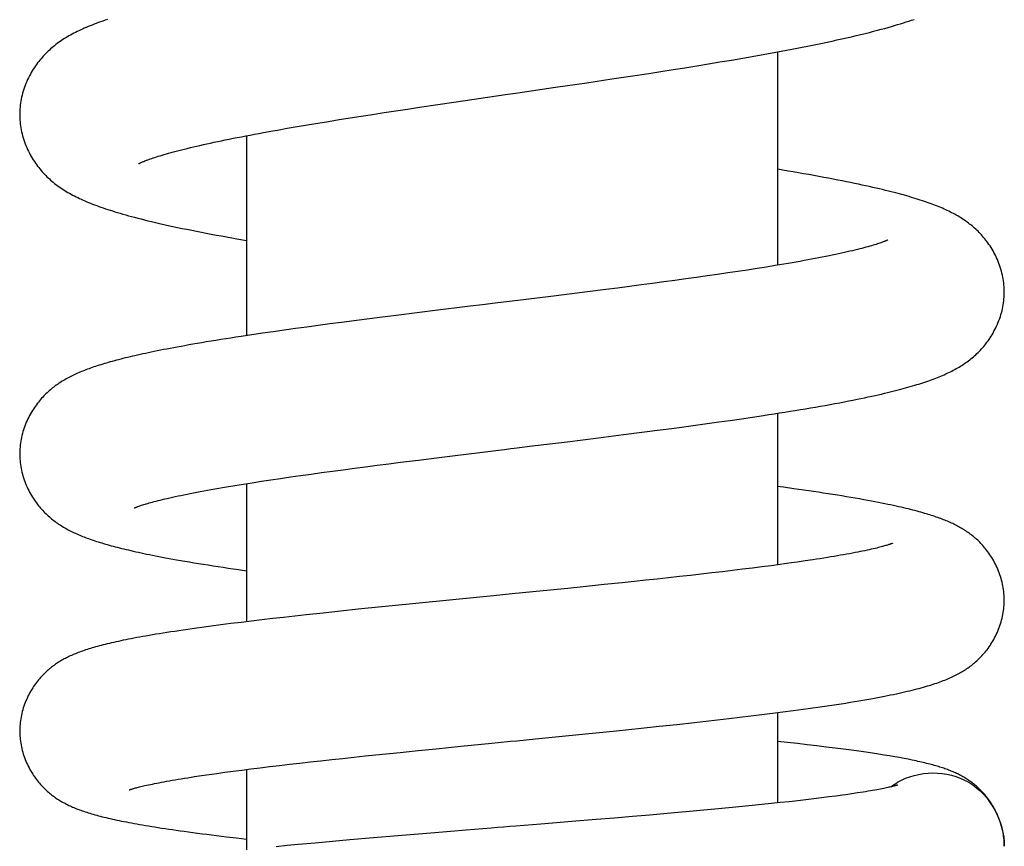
# Model space of a CAD drawing. Header units: millimetres. Extents: x 117 to 1320, y -43 to 1845.
# Tile 87 of 106: x 849 to 887, y 1362 to 1394. Entities that reach past the tile are written whole.
import ezdxf

# ---------------------------------------------------------------- set-up
doc = ezdxf.new("R2010")
doc.units = ezdxf.units.MM
doc.header["$LTSCALE"] = 65.395
doc.layers.get('0').update_dxf_attribs({"linetype": 'CONTINUOUS'})

msp = doc.modelspace()

# ---------------------------------------------------------------- linework, layer by layer
at = {"color": 7, "linetype": 'Continuous'}
for p, q in [((876.772, 1392.631), (877.209, 1392.706)), ((878.553, 1392.946), (878.553, 1384.706)), ((874.517, 1392.263), (874.976, 1392.335)), ((874.976, 1392.335), (875.431, 1392.409)), ((875.431, 1392.409), (875.883, 1392.482)), ((875.883, 1392.482), (876.33, 1392.556)), ((876.33, 1392.556), (876.772, 1392.631)), ((872.159, 1391.901), (872.876, 1392.009)), ((872.876, 1392.009), (873.586, 1392.117)), ((873.586, 1392.117), (874.053, 1392.19)), ((874.053, 1392.19), (874.517, 1392.263)), ((868.533, 1391.366), (869.982, 1391.578)), ((869.982, 1391.578), (871.194, 1391.757)), ((871.194, 1391.757), (872.159, 1391.901)), ((864.273, 1390.738), (864.734, 1390.807)), ((864.734, 1390.807), (865.435, 1390.911)), ((865.435, 1390.911), (866.143, 1391.016)), ((866.143, 1391.016), (867.096, 1391.156)), ((862.059, 1390.396), (862.488, 1390.464)), ((862.488, 1390.464), (862.925, 1390.532)), ((862.925, 1390.532), (863.368, 1390.6)), ((863.368, 1390.6), (863.818, 1390.669)), ((863.818, 1390.669), (864.273, 1390.738)), ((859.632, 1389.995), (860.017, 1390.061)), ((860.017, 1390.061), (860.41, 1390.128)), ((860.41, 1390.128), (860.811, 1390.195)), ((860.811, 1390.195), (861.22, 1390.262)), ((861.22, 1390.262), (861.636, 1390.329)), ((861.636, 1390.329), (862.059, 1390.396)), ((858.053, 1389.708), (858.053, 1381.986)), ((859.257, 1389.929), (859.632, 1389.995)), ((876.24, 1384.349), (875.838, 1384.291)), ((876.635, 1384.406), (876.24, 1384.349)), ((877.021, 1384.464), (876.635, 1384.406)), ((877.397, 1384.521), (877.021, 1384.464)), ((877.763, 1384.578), (877.397, 1384.521)), ((878.119, 1384.635), (877.763, 1384.578)), ((878.464, 1384.691), (878.119, 1384.635)), ((873.726, 1384.001), (873.284, 1383.943)), ((874.161, 1384.059), (873.726, 1384.001)), ((874.59, 1384.117), (874.161, 1384.059)), ((875.013, 1384.175), (874.59, 1384.117)), ((875.429, 1384.233), (875.013, 1384.175)), ((875.838, 1384.291), (875.429, 1384.233)), ((870.514, 1383.591), (869.802, 1383.502)), ((871.22, 1383.679), (870.514, 1383.591)), ((871.92, 1383.767), (871.22, 1383.679)), ((872.38, 1383.826), (871.92, 1383.767)), ((872.835, 1383.885), (872.38, 1383.826)), ((873.284, 1383.943), (872.835, 1383.885)), ((868.847, 1383.385), (867.648, 1383.238)), ((869.802, 1383.502), (868.847, 1383.385)), ((865.238, 1382.942), (864.043, 1382.794)), ((866.685, 1383.12), (865.238, 1382.942)), ((861.724, 1382.498), (861.274, 1382.438)), ((862.408, 1382.586), (861.724, 1382.498)), ((863.102, 1382.675), (862.408, 1382.586)), ((864.043, 1382.794), (863.102, 1382.675)), ((858.669, 1382.078), (858.256, 1382.017)), ((859.089, 1382.138), (858.669, 1382.078)), ((859.516, 1382.199), (859.089, 1382.138)), ((859.949, 1382.259), (859.516, 1382.199)), ((860.386, 1382.319), (859.949, 1382.259)), ((860.828, 1382.379), (860.386, 1382.319)), ((861.274, 1382.438), (860.828, 1382.379)), ((858.256, 1382.017), (857.85, 1381.956)), ((875.837, 1378.59), (876.282, 1378.652)), ((876.282, 1378.652), (876.722, 1378.714)), ((876.722, 1378.714), (877.157, 1378.777)), ((877.157, 1378.777), (877.587, 1378.84)), ((877.587, 1378.84), (878.01, 1378.904)), ((878.553, 1378.988), (878.553, 1373.134)), ((873.316, 1378.254), (874.017, 1378.345)), ((874.017, 1378.345), (874.478, 1378.406)), ((874.478, 1378.406), (874.936, 1378.467)), ((874.936, 1378.467), (875.389, 1378.528)), ((875.389, 1378.528), (875.837, 1378.59)), ((868.981, 1377.712), (870.434, 1377.891)), ((870.434, 1377.891), (871.645, 1378.041)), ((871.645, 1378.041), (872.605, 1378.163)), ((872.605, 1378.163), (873.316, 1378.254)), ((863.998, 1377.096), (864.691, 1377.183)), ((864.691, 1377.183), (865.394, 1377.271)), ((865.394, 1377.271), (866.105, 1377.359)), ((866.105, 1377.359), (867.061, 1377.477)), ((860.954, 1376.696), (861.37, 1376.753)), ((861.37, 1376.753), (861.791, 1376.809)), ((861.791, 1376.809), (862.22, 1376.866)), ((862.22, 1376.866), (862.654, 1376.923)), ((862.654, 1376.923), (863.096, 1376.98)), ((863.096, 1376.98), (863.544, 1377.038)), ((863.544, 1377.038), (863.998, 1377.096)), ((858.277, 1376.306), (858.63, 1376.361)), ((858.63, 1376.361), (858.994, 1376.416)), ((858.994, 1376.416), (859.369, 1376.471)), ((859.369, 1376.471), (859.753, 1376.527)), ((859.753, 1376.527), (860.145, 1376.583)), ((860.145, 1376.583), (860.546, 1376.64)), ((860.546, 1376.64), (860.954, 1376.696)), ((857.29, 1376.146), (857.607, 1376.198)), ((857.607, 1376.198), (857.935, 1376.252)), ((857.935, 1376.252), (858.277, 1376.306)), ((858.053, 1376.271), (858.053, 1370.936)), ((878.781, 1376.13), (878.553, 1376.162)), ((882.991, 1373.966), (882.992, 1373.966)), ((879.914, 1373.328), (879.615, 1373.283)), ((877.205, 1372.961), (876.818, 1372.914)), ((877.582, 1373.008), (877.205, 1372.961)), ((877.949, 1373.055), (877.582, 1373.008)), ((878.305, 1373.101), (877.949, 1373.055)), ((878.651, 1373.147), (878.305, 1373.101)), ((878.984, 1373.193), (878.651, 1373.147)), ((879.305, 1373.238), (878.984, 1373.193)), ((879.615, 1373.283), (879.305, 1373.238)), ((873.905, 1372.584), (873.462, 1372.536)), ((874.341, 1372.631), (873.905, 1372.584)), ((874.771, 1372.678), (874.341, 1372.631)), ((875.194, 1372.725), (874.771, 1372.678)), ((875.61, 1372.773), (875.194, 1372.725)), ((876.02, 1372.82), (875.61, 1372.773)), ((876.423, 1372.867), (876.02, 1372.82)), ((876.818, 1372.914), (876.423, 1372.867)), ((870.455, 1372.226), (869.502, 1372.131)), ((871.164, 1372.298), (870.455, 1372.226)), ((871.866, 1372.37), (871.164, 1372.298)), ((872.558, 1372.441), (871.866, 1372.37)), ((873.013, 1372.489), (872.558, 1372.441)), ((873.462, 1372.536), (873.013, 1372.489)), ((867.587, 1371.941), (866.143, 1371.798)), ((868.306, 1372.012), (867.587, 1371.941)), ((869.502, 1372.131), (868.306, 1372.012)), ((863.285, 1371.511), (862.362, 1371.416)), ((864.463, 1371.631), (863.285, 1371.511)), ((866.143, 1371.798), (864.463, 1371.631)), ((859.068, 1371.057), (858.653, 1371.008)), ((859.49, 1371.105), (859.068, 1371.057)), ((859.919, 1371.153), (859.49, 1371.105)), ((860.353, 1371.202), (859.919, 1371.153)), ((861.012, 1371.273), (860.353, 1371.202)), ((861.682, 1371.345), (861.012, 1371.273)), ((862.362, 1371.416), (861.682, 1371.345)), ((857.072, 1370.814), (856.697, 1370.764)), ((857.455, 1370.862), (857.072, 1370.814)), ((857.845, 1370.911), (857.455, 1370.862)), ((858.245, 1370.96), (857.845, 1370.911)), ((858.653, 1371.008), (858.245, 1370.96)), ((876.667, 1367.197), (877.098, 1367.247)), ((877.098, 1367.247), (877.523, 1367.298)), ((877.523, 1367.298), (877.941, 1367.349)), ((877.941, 1367.349), (878.353, 1367.4)), ((878.353, 1367.4), (878.756, 1367.452)), ((878.553, 1367.426), (878.553, 1363.938)), ((878.756, 1367.452), (879.152, 1367.504)), ((873.284, 1366.826), (873.981, 1366.899)), ((873.981, 1366.899), (874.668, 1366.973)), ((874.668, 1366.973), (875.345, 1367.047)), ((875.345, 1367.047), (875.79, 1367.096)), ((875.79, 1367.096), (876.231, 1367.146)), ((876.231, 1367.146), (876.667, 1367.197)), ((869.207, 1366.412), (871.139, 1366.606)), ((871.139, 1366.606), (872.338, 1366.728)), ((872.338, 1366.728), (873.284, 1366.826)), ((865.382, 1366.033), (866.331, 1366.127)), ((878.941, 1366.269), (878.553, 1366.311)), ((879.323, 1366.227), (878.941, 1366.269)), ((879.698, 1366.184), (879.323, 1366.227)), ((880.067, 1366.141), (879.698, 1366.184)), ((880.427, 1366.097), (880.067, 1366.141)), ((862.199, 1365.706), (862.636, 1365.752)), ((862.636, 1365.752), (863.303, 1365.821)), ((863.303, 1365.821), (863.984, 1365.891)), ((863.984, 1365.891), (864.678, 1365.962)), ((864.678, 1365.962), (865.382, 1366.033)), ((880.773, 1366.054), (880.427, 1366.097)), ((881.099, 1366.013), (880.773, 1366.054)), ((881.405, 1365.972), (881.099, 1366.013)), ((881.691, 1365.933), (881.405, 1365.972)), ((881.96, 1365.895), (881.691, 1365.933)), ((882.212, 1365.858), (881.96, 1365.895)), ((882.448, 1365.822), (882.212, 1365.858)), ((882.67, 1365.787), (882.448, 1365.822)), ((882.878, 1365.752), (882.67, 1365.787)), ((883.074, 1365.719), (882.878, 1365.752)), ((858.581, 1365.296), (858.949, 1365.341)), ((858.949, 1365.341), (859.327, 1365.386)), ((859.327, 1365.386), (859.715, 1365.431)), ((859.715, 1365.431), (860.111, 1365.477)), ((860.111, 1365.477), (860.514, 1365.522)), ((860.514, 1365.522), (860.926, 1365.568)), ((860.926, 1365.568), (861.344, 1365.614)), ((861.344, 1365.614), (861.768, 1365.66)), ((861.768, 1365.66), (862.199, 1365.706)), ((883.258, 1365.686), (883.074, 1365.719)), ((883.432, 1365.654), (883.258, 1365.686)), ((883.596, 1365.622), (883.432, 1365.654)), ((856.05, 1364.953), (856.325, 1364.994)), ((856.325, 1364.994), (856.613, 1365.036)), ((856.613, 1365.036), (856.912, 1365.079)), ((856.912, 1365.079), (857.222, 1365.121)), ((857.222, 1365.121), (857.544, 1365.164)), ((857.544, 1365.164), (857.878, 1365.208)), ((857.878, 1365.208), (858.224, 1365.252)), ((858.053, 1365.23), (858.053, 1362.132)), ((858.224, 1365.252), (858.581, 1365.296)), ((855.787, 1364.912), (856.05, 1364.953)), ((880.802, 1364.204), (880.531, 1364.168)), ((881.06, 1364.239), (880.802, 1364.204)), ((881.643, 1364.323), (881.42, 1364.29)), ((881.85, 1364.356), (881.643, 1364.323)), ((877.571, 1363.836), (877.187, 1363.798)), ((877.944, 1363.874), (877.571, 1363.836)), ((878.307, 1363.912), (877.944, 1363.874)), ((878.659, 1363.949), (878.307, 1363.912)), ((879, 1363.986), (878.659, 1363.949)), ((879.329, 1364.023), (879, 1363.986)), ((879.647, 1364.06), (879.329, 1364.023)), ((879.954, 1364.096), (879.647, 1364.06)), ((880.248, 1364.132), (879.954, 1364.096)), ((880.531, 1364.168), (880.248, 1364.132)), ((873.625, 1363.471), (872.948, 1363.413)), ((874.287, 1363.529), (873.625, 1363.471)), ((874.721, 1363.568), (874.287, 1363.529)), ((875.149, 1363.606), (874.721, 1363.568)), ((875.571, 1363.644), (875.149, 1363.606)), ((875.986, 1363.683), (875.571, 1363.644)), ((876.395, 1363.721), (875.986, 1363.683)), ((876.795, 1363.76), (876.395, 1363.721)), ((877.187, 1363.798), (876.795, 1363.76)), ((870.609, 1363.217), (869.414, 1363.119)), ((871.556, 1363.296), (870.609, 1363.217)), ((872.257, 1363.354), (871.556, 1363.296)), ((872.948, 1363.413), (872.257, 1363.354)), ((865.327, 1362.786), (863.897, 1362.666)), ((866.532, 1362.885), (865.327, 1362.786)), ((857.281, 1362.634), (857.668, 1362.588)), ((857.668, 1362.588), (858.053, 1362.544)), ((860.055, 1362.328), (859.626, 1362.287)), ((860.709, 1362.388), (860.055, 1362.328)), ((861.373, 1362.448), (860.709, 1362.388)), ((862.047, 1362.508), (861.373, 1362.448)), ((862.962, 1362.587), (862.047, 1362.508)), ((863.897, 1362.666), (862.962, 1362.587)), ((859.626, 1362.287), (859.204, 1362.247))]:
    msp.add_line(p, q, dxfattribs=at)
for points in [[(852.689, 1394.2), (852.597, 1394.168), (852.508, 1394.137), (852.42, 1394.106), (852.336, 1394.075), (852.253, 1394.045), (852.172, 1394.014), (852.094, 1393.983), (852.017, 1393.952), (851.942, 1393.921), (851.868, 1393.89), (851.796, 1393.858), (851.726, 1393.827), (851.657, 1393.795), (851.589, 1393.763), (851.522, 1393.73), (851.457, 1393.697), (851.392, 1393.664), (851.329, 1393.631), (851.267, 1393.597), (851.206, 1393.563), (851.147, 1393.528), (851.088, 1393.492), (851.03, 1393.457), (850.973, 1393.42), (850.917, 1393.383), (850.862, 1393.345), (850.807, 1393.306), (850.753, 1393.267), (850.7, 1393.227), (850.648, 1393.186), (850.597, 1393.145), (850.547, 1393.103), (850.497, 1393.06), (850.448, 1393.016), (850.4, 1392.971), (850.353, 1392.926), (850.306, 1392.879), (850.26, 1392.832), (850.215, 1392.783), (850.17, 1392.733), (850.126, 1392.682), (850.082, 1392.629), (850.038, 1392.575), (849.995, 1392.519), (849.953, 1392.462), (849.911, 1392.403), (849.87, 1392.342), (849.829, 1392.28), (849.79, 1392.216), (849.751, 1392.151), (849.714, 1392.084), (849.678, 1392.016), (849.642, 1391.946), (849.609, 1391.875), (849.576, 1391.803), (849.545, 1391.729), (849.515, 1391.654), (849.488, 1391.578), (849.462, 1391.502), (849.438, 1391.425), (849.415, 1391.347), (849.395, 1391.27), (849.377, 1391.192), (849.361, 1391.114), (849.347, 1391.037), (849.335, 1390.96), (849.324, 1390.883), (849.316, 1390.807), (849.31, 1390.731), (849.306, 1390.657), (849.304, 1390.582), (849.303, 1390.526)], [(877.209, 1392.706), (877.426, 1392.743), (877.641, 1392.781), (877.854, 1392.819), (878.066, 1392.857), (878.277, 1392.895), (878.486, 1392.934), (878.693, 1392.972), (878.899, 1393.011), (879.102, 1393.05), (879.304, 1393.089), (879.504, 1393.128), (879.702, 1393.167), (879.898, 1393.206), (880.092, 1393.246), (880.283, 1393.285), (880.472, 1393.325), (880.659, 1393.365), (880.844, 1393.406), (881.03, 1393.447), (881.215, 1393.489), (881.4, 1393.531), (881.584, 1393.574), (881.763, 1393.617), (881.936, 1393.66), (882.101, 1393.701), (882.258, 1393.741), (882.408, 1393.78), (882.551, 1393.818), (882.688, 1393.856), (882.82, 1393.892), (882.947, 1393.928), (883.069, 1393.964), (883.187, 1393.999), (883.301, 1394.033), (883.411, 1394.068), (883.518, 1394.102), (883.623, 1394.135), (883.724, 1394.169), (883.823, 1394.203)], [(867.096, 1391.156), (868.053, 1391.296), (868.533, 1391.366)], [(849.303, 1390.526), (849.304, 1390.472), (849.306, 1390.398), (849.31, 1390.323), (849.316, 1390.247), (849.324, 1390.171), (849.334, 1390.094), (849.346, 1390.017), (849.36, 1389.94), (849.377, 1389.862), (849.395, 1389.785), (849.415, 1389.707), (849.437, 1389.63), (849.461, 1389.553), (849.487, 1389.476), (849.515, 1389.4), (849.544, 1389.325), (849.575, 1389.251), (849.608, 1389.179), (849.642, 1389.108), (849.677, 1389.038), (849.713, 1388.97), (849.751, 1388.903), (849.789, 1388.838), (849.829, 1388.774), (849.869, 1388.712), (849.91, 1388.651), (849.952, 1388.592), (849.995, 1388.534), (850.038, 1388.478), (850.082, 1388.423), (850.126, 1388.37), (850.171, 1388.319), (850.217, 1388.268), (850.262, 1388.22), (850.308, 1388.172), (850.354, 1388.126), (850.401, 1388.081), (850.449, 1388.037), (850.497, 1387.994), (850.546, 1387.951), (850.597, 1387.909), (850.648, 1387.868), (850.701, 1387.826), (850.755, 1387.786), (850.811, 1387.746), (850.867, 1387.706), (850.924, 1387.667), (850.982, 1387.629), (851.041, 1387.592), (851.1, 1387.555), (851.161, 1387.52), (851.222, 1387.484), (851.284, 1387.45), (851.347, 1387.416), (851.412, 1387.382), (851.477, 1387.349), (851.543, 1387.316), (851.611, 1387.284), (851.679, 1387.252), (851.749, 1387.221), (851.82, 1387.19), (851.892, 1387.159), (851.965, 1387.128), (852.04, 1387.098), (852.116, 1387.068), (852.194, 1387.038), (852.274, 1387.008), (852.355, 1386.978), (852.438, 1386.949), (852.523, 1386.919), (852.61, 1386.89), (852.699, 1386.86), (852.791, 1386.83), (852.885, 1386.801), (852.981, 1386.771), (853.08, 1386.741), (853.181, 1386.711), (853.286, 1386.68), (853.393, 1386.65), (853.504, 1386.619), (853.618, 1386.588), (853.736, 1386.557), (853.858, 1386.525), (853.985, 1386.492), (854.116, 1386.459), (854.253, 1386.426), (854.396, 1386.391), (854.546, 1386.356), (854.703, 1386.32), (854.868, 1386.283), (855.038, 1386.245), (855.214, 1386.207), (855.392, 1386.168), (855.573, 1386.131), (855.756, 1386.093), (855.941, 1386.056), (856.128, 1386.019), (856.316, 1385.982), (856.506, 1385.946), (856.699, 1385.909), (856.893, 1385.873), (857.089, 1385.837), (857.287, 1385.801), (857.487, 1385.766), (857.689, 1385.73), (858.053, 1385.667)], [(853.897, 1388.627), (853.898, 1388.628), (853.899, 1388.629), (853.903, 1388.631), (853.908, 1388.633), (853.914, 1388.637), (853.923, 1388.641), (853.933, 1388.646), (853.945, 1388.653), (853.959, 1388.659), (853.976, 1388.667), (853.995, 1388.676), (854.016, 1388.685), (854.04, 1388.696), (854.066, 1388.707), (854.096, 1388.719), (854.128, 1388.732), (854.164, 1388.747), (854.203, 1388.762), (854.246, 1388.778), (854.293, 1388.795), (854.343, 1388.813), (854.397, 1388.832), (854.455, 1388.851), (854.517, 1388.872), (854.582, 1388.893), (854.651, 1388.915), (854.724, 1388.937), (854.8, 1388.96), (854.88, 1388.984), (854.964, 1389.008), (855.052, 1389.033), (855.144, 1389.059), (855.24, 1389.084), (855.339, 1389.111), (855.441, 1389.138), (855.548, 1389.165), (855.658, 1389.193), (855.772, 1389.221), (855.889, 1389.249), (856.009, 1389.278), (856.133, 1389.307), (856.26, 1389.336), (856.391, 1389.365), (856.525, 1389.395), (856.661, 1389.425), (856.801, 1389.455), (856.944, 1389.485), (857.089, 1389.516), (857.238, 1389.546), (857.39, 1389.577), (857.544, 1389.608), (857.702, 1389.639), (857.863, 1389.671), (858.027, 1389.703), (858.194, 1389.734), (858.364, 1389.766), (858.537, 1389.799), (858.713, 1389.831)], [(858.713, 1389.831), (859.073, 1389.896), (859.257, 1389.929)], [(887.303, 1383.674), (887.303, 1383.729), (887.3, 1383.802), (887.296, 1383.876), (887.29, 1383.95), (887.282, 1384.024), (887.272, 1384.099), (887.261, 1384.175), (887.247, 1384.251), (887.231, 1384.327), (887.213, 1384.403), (887.194, 1384.479), (887.172, 1384.555), (887.148, 1384.63), (887.123, 1384.705), (887.096, 1384.779), (887.067, 1384.853), (887.037, 1384.925), (887.005, 1384.996), (886.972, 1385.066), (886.938, 1385.134), (886.903, 1385.2), (886.867, 1385.266), (886.829, 1385.329), (886.791, 1385.391), (886.752, 1385.452), (886.712, 1385.511), (886.672, 1385.568), (886.631, 1385.623), (886.59, 1385.677), (886.548, 1385.73), (886.506, 1385.781), (886.463, 1385.831), (886.42, 1385.879), (886.377, 1385.926), (886.333, 1385.971), (886.289, 1386.016), (886.244, 1386.059), (886.199, 1386.101), (886.154, 1386.142), (886.108, 1386.182), (886.061, 1386.222), (886.014, 1386.261), (885.966, 1386.298), (885.917, 1386.336), (885.868, 1386.372), (885.818, 1386.408), (885.767, 1386.443), (885.715, 1386.478), (885.663, 1386.512), (885.611, 1386.545), (885.557, 1386.577), (885.503, 1386.609), (885.449, 1386.641), (885.393, 1386.672), (885.336, 1386.702), (885.279, 1386.732), (885.221, 1386.762), (885.161, 1386.791), (885.101, 1386.82), (885.04, 1386.848), (884.978, 1386.876), (884.915, 1386.904), (884.851, 1386.932), (884.786, 1386.959), (884.72, 1386.986), (884.653, 1387.013), (884.584, 1387.039), (884.514, 1387.066), (884.442, 1387.092), (884.369, 1387.119), (884.295, 1387.145), (884.219, 1387.171), (884.141, 1387.197), (884.061, 1387.223), (883.98, 1387.25), (883.896, 1387.276), (883.811, 1387.302), (883.723, 1387.328), (883.634, 1387.355), (883.542, 1387.381), (883.448, 1387.408), (883.351, 1387.434), (883.252, 1387.461), (883.151, 1387.488), (883.046, 1387.516), (882.939, 1387.543), (882.829, 1387.571), (882.716, 1387.598), (882.6, 1387.627), (882.48, 1387.655), (882.357, 1387.684), (882.23, 1387.713), (882.098, 1387.743), (881.962, 1387.773), (881.822, 1387.803), (881.677, 1387.834), (881.527, 1387.866), (881.373, 1387.898), (881.213, 1387.93), (881.047, 1387.963), (880.877, 1387.997), (880.701, 1388.031), (880.519, 1388.065), (880.334, 1388.1), (880.144, 1388.135), (879.951, 1388.17), (879.755, 1388.205), (879.557, 1388.24), (879.358, 1388.275), (879.157, 1388.309), (878.956, 1388.344), (878.753, 1388.378), (878.553, 1388.411)], [(882.805, 1385.682), (882.805, 1385.682), (882.803, 1385.681), (882.8, 1385.679), (882.795, 1385.676), (882.788, 1385.673), (882.779, 1385.669), (882.768, 1385.664), (882.756, 1385.658), (882.741, 1385.652), (882.724, 1385.645), (882.705, 1385.637), (882.683, 1385.628), (882.659, 1385.619), (882.632, 1385.608), (882.602, 1385.597), (882.569, 1385.585), (882.533, 1385.572), (882.493, 1385.559), (882.45, 1385.544), (882.403, 1385.529), (882.352, 1385.512), (882.297, 1385.495), (882.238, 1385.477), (882.176, 1385.459), (882.109, 1385.44), (882.039, 1385.42), (881.965, 1385.4), (881.888, 1385.379), (881.806, 1385.357), (881.721, 1385.335), (881.631, 1385.313), (881.539, 1385.29), (881.442, 1385.267), (881.341, 1385.243), (881.237, 1385.219), (881.13, 1385.195), (881.018, 1385.17), (880.903, 1385.145), (880.785, 1385.12), (880.663, 1385.094), (880.538, 1385.068), (880.41, 1385.042), (880.278, 1385.016), (880.143, 1384.99), (880.005, 1384.963), (879.865, 1384.937), (879.721, 1384.91), (879.574, 1384.883), (879.425, 1384.856), (879.272, 1384.829), (879.117, 1384.802), (878.958, 1384.774), (878.797, 1384.747), (878.632, 1384.719), (878.464, 1384.691)], [(878.01, 1378.904), (878.22, 1378.936), (878.427, 1378.968), (878.632, 1379), (878.835, 1379.032), (879.037, 1379.064), (879.235, 1379.097), (879.432, 1379.129), (879.626, 1379.162), (879.819, 1379.194), (880.01, 1379.227), (880.2, 1379.26), (880.39, 1379.294), (880.579, 1379.328), (880.766, 1379.363), (880.949, 1379.397), (881.128, 1379.431), (881.299, 1379.464), (881.463, 1379.497), (881.62, 1379.528), (881.769, 1379.559), (881.913, 1379.589), (882.051, 1379.618), (882.185, 1379.647), (882.314, 1379.676), (882.439, 1379.704), (882.56, 1379.732), (882.677, 1379.759), (882.79, 1379.786), (882.9, 1379.812), (883.006, 1379.839), (883.11, 1379.865), (883.21, 1379.891), (883.308, 1379.917), (883.403, 1379.942), (883.496, 1379.967), (883.586, 1379.993), (883.674, 1380.018), (883.76, 1380.043), (883.844, 1380.068), (883.926, 1380.093), (884.007, 1380.118), (884.085, 1380.143), (884.162, 1380.168), (884.238, 1380.193), (884.311, 1380.218), (884.384, 1380.243), (884.455, 1380.268), (884.524, 1380.294), (884.593, 1380.319), (884.66, 1380.345), (884.726, 1380.371), (884.791, 1380.397), (884.855, 1380.424), (884.918, 1380.451), (884.98, 1380.478), (885.041, 1380.506), (885.102, 1380.533), (885.161, 1380.562), (885.22, 1380.591), (885.278, 1380.62), (885.335, 1380.65), (885.392, 1380.68), (885.448, 1380.711), (885.503, 1380.742), (885.557, 1380.774), (885.611, 1380.806), (885.664, 1380.839), (885.716, 1380.873), (885.768, 1380.908), (885.819, 1380.944), (885.87, 1380.98), (885.92, 1381.017), (885.969, 1381.054), (886.017, 1381.092), (886.064, 1381.131), (886.111, 1381.17), (886.156, 1381.21), (886.202, 1381.251), (886.246, 1381.293), (886.291, 1381.336), (886.335, 1381.38), (886.378, 1381.426), (886.421, 1381.472), (886.465, 1381.521), (886.507, 1381.57), (886.55, 1381.622), (886.592, 1381.675), (886.633, 1381.729), (886.674, 1381.785), (886.715, 1381.842), (886.755, 1381.901), (886.793, 1381.962), (886.832, 1382.024), (886.869, 1382.088), (886.905, 1382.153), (886.941, 1382.22), (886.975, 1382.288), (887.008, 1382.358), (887.039, 1382.429), (887.069, 1382.501), (887.098, 1382.574), (887.125, 1382.648), (887.15, 1382.722), (887.173, 1382.797), (887.194, 1382.873), (887.214, 1382.949), (887.232, 1383.025), (887.247, 1383.101), (887.261, 1383.177), (887.273, 1383.252), (887.283, 1383.327), (887.29, 1383.402), (887.296, 1383.476), (887.3, 1383.549), (887.303, 1383.622), (887.303, 1383.674)], [(867.648, 1383.238), (867.167, 1383.179), (866.685, 1383.12)], [(857.85, 1381.956), (857.65, 1381.925), (857.452, 1381.894), (857.256, 1381.864), (857.063, 1381.833), (856.873, 1381.802), (856.687, 1381.772), (856.505, 1381.742), (856.328, 1381.712), (856.156, 1381.683), (855.99, 1381.654), (855.831, 1381.626), (855.677, 1381.599), (855.529, 1381.572), (855.385, 1381.546), (855.247, 1381.52), (855.112, 1381.495), (854.982, 1381.47), (854.855, 1381.445), (854.731, 1381.421), (854.611, 1381.396), (854.494, 1381.373), (854.38, 1381.349), (854.268, 1381.326), (854.16, 1381.302), (854.054, 1381.28), (853.95, 1381.257), (853.85, 1381.234), (853.751, 1381.212), (853.655, 1381.189), (853.561, 1381.167), (853.469, 1381.145), (853.379, 1381.123), (853.29, 1381.101), (853.204, 1381.08), (853.12, 1381.058), (853.038, 1381.036), (852.957, 1381.015), (852.878, 1380.993), (852.8, 1380.971), (852.724, 1380.95), (852.65, 1380.928), (852.577, 1380.907), (852.506, 1380.885), (852.435, 1380.864), (852.367, 1380.842), (852.299, 1380.82), (852.233, 1380.798), (852.167, 1380.776), (852.103, 1380.754), (852.04, 1380.732), (851.978, 1380.71), (851.917, 1380.687), (851.857, 1380.665), (851.798, 1380.642), (851.74, 1380.619), (851.682, 1380.595), (851.626, 1380.571), (851.57, 1380.547), (851.514, 1380.523), (851.46, 1380.498), (851.406, 1380.473), (851.352, 1380.448), (851.299, 1380.422), (851.247, 1380.395), (851.195, 1380.369), (851.144, 1380.341), (851.094, 1380.313), (851.044, 1380.285), (850.995, 1380.256), (850.946, 1380.227), (850.898, 1380.197), (850.85, 1380.166), (850.803, 1380.135), (850.756, 1380.102), (850.71, 1380.069), (850.664, 1380.036), (850.619, 1380.002), (850.574, 1379.967), (850.531, 1379.932), (850.487, 1379.896), (850.444, 1379.859), (850.402, 1379.821), (850.36, 1379.782), (850.317, 1379.742), (850.275, 1379.7), (850.233, 1379.658), (850.192, 1379.613), (850.15, 1379.568), (850.109, 1379.521), (850.068, 1379.472), (850.027, 1379.423), (849.987, 1379.372), (849.948, 1379.319), (849.908, 1379.265), (849.87, 1379.209), (849.832, 1379.152), (849.795, 1379.093), (849.758, 1379.033), (849.722, 1378.971), (849.687, 1378.907), (849.653, 1378.842), (849.62, 1378.775), (849.588, 1378.707), (849.558, 1378.638), (849.529, 1378.567), (849.501, 1378.496), (849.475, 1378.424), (849.451, 1378.352), (849.429, 1378.278), (849.408, 1378.205), (849.389, 1378.131), (849.372, 1378.057), (849.357, 1377.983), (849.344, 1377.909), (849.333, 1377.836), (849.323, 1377.763), (849.315, 1377.69), (849.31, 1377.618), (849.306, 1377.546), (849.304, 1377.475), (849.303, 1377.422)], [(867.061, 1377.477), (867.78, 1377.565), (868.02, 1377.594), (868.26, 1377.624), (868.5, 1377.653), (868.981, 1377.712)], [(849.303, 1377.422), (849.303, 1377.371), (849.306, 1377.3), (849.31, 1377.228), (849.315, 1377.156), (849.323, 1377.083), (849.332, 1377.01), (849.344, 1376.937), (849.357, 1376.863), (849.372, 1376.789), (849.389, 1376.715), (849.408, 1376.641), (849.428, 1376.567), (849.451, 1376.494), (849.475, 1376.421), (849.501, 1376.349), (849.529, 1376.277), (849.558, 1376.207), (849.588, 1376.137), (849.62, 1376.069), (849.653, 1376.002), (849.687, 1375.936), (849.723, 1375.872), (849.759, 1375.81), (849.796, 1375.749), (849.833, 1375.69), (849.871, 1375.633), (849.91, 1375.577), (849.949, 1375.523), (849.989, 1375.47), (850.03, 1375.419), (850.071, 1375.369), (850.112, 1375.32), (850.154, 1375.273), (850.195, 1375.228), (850.237, 1375.184), (850.279, 1375.141), (850.321, 1375.1), (850.363, 1375.06), (850.405, 1375.021), (850.448, 1374.983), (850.491, 1374.947), (850.534, 1374.911), (850.578, 1374.875), (850.623, 1374.841), (850.668, 1374.807), (850.714, 1374.773), (850.76, 1374.74), (850.807, 1374.709), (850.854, 1374.677), (850.902, 1374.647), (850.95, 1374.617), (850.998, 1374.588), (851.047, 1374.56), (851.096, 1374.532), (851.146, 1374.505), (851.196, 1374.478), (851.247, 1374.452), (851.299, 1374.426), (851.35, 1374.4), (851.403, 1374.375), (851.456, 1374.351), (851.51, 1374.327), (851.564, 1374.303), (851.619, 1374.28), (851.674, 1374.257), (851.73, 1374.234), (851.787, 1374.212), (851.844, 1374.19), (851.903, 1374.168), (851.962, 1374.146), (852.022, 1374.125), (852.083, 1374.103), (852.145, 1374.082), (852.209, 1374.061), (852.273, 1374.04), (852.338, 1374.019), (852.405, 1373.998), (852.473, 1373.978), (852.542, 1373.957), (852.613, 1373.936), (852.685, 1373.916), (852.758, 1373.895), (852.833, 1373.874), (852.91, 1373.854), (852.988, 1373.833), (853.068, 1373.812), (853.15, 1373.791), (853.234, 1373.77), (853.32, 1373.749), (853.408, 1373.728), (853.499, 1373.707), (853.591, 1373.685), (853.686, 1373.664), (853.784, 1373.642), (853.884, 1373.62), (853.987, 1373.598), (854.093, 1373.575), (854.202, 1373.552), (854.314, 1373.529), (854.43, 1373.506), (854.549, 1373.483), (854.671, 1373.459), (854.798, 1373.434), (854.93, 1373.41), (855.067, 1373.384), (855.21, 1373.358), (855.361, 1373.331), (855.518, 1373.303), (855.681, 1373.275), (855.851, 1373.246), (856.025, 1373.217), (856.204, 1373.188), (856.388, 1373.158), (856.575, 1373.128), (856.765, 1373.098), (856.957, 1373.069), (857.152, 1373.039), (857.348, 1373.01), (857.546, 1372.98), (857.745, 1372.951), (858.053, 1372.907)], [(853.726, 1375.331), (853.726, 1375.331), (853.726, 1375.331), (853.728, 1375.332), (853.732, 1375.334), (853.738, 1375.336), (853.745, 1375.34), (853.754, 1375.344), (853.765, 1375.348), (853.779, 1375.354), (853.794, 1375.36), (853.812, 1375.367), (853.832, 1375.375), (853.855, 1375.384), (853.88, 1375.393), (853.908, 1375.403), (853.939, 1375.414), (853.973, 1375.425), (854.01, 1375.437), (854.05, 1375.45), (854.093, 1375.464), (854.14, 1375.478), (854.19, 1375.493), (854.243, 1375.509), (854.301, 1375.525), (854.362, 1375.542), (854.427, 1375.56), (854.496, 1375.579), (854.569, 1375.598), (854.646, 1375.617), (854.728, 1375.638), (854.815, 1375.659), (854.905, 1375.68), (854.999, 1375.702), (855.097, 1375.725), (855.199, 1375.747), (855.305, 1375.77), (855.414, 1375.794), (855.526, 1375.817), (855.642, 1375.841), (855.762, 1375.866), (855.885, 1375.89), (856.011, 1375.915), (856.141, 1375.94), (856.274, 1375.965), (856.41, 1375.99), (856.55, 1376.016), (856.692, 1376.042), (856.837, 1376.068), (856.985, 1376.093), (857.136, 1376.119), (857.29, 1376.146)], [(887.303, 1371.769), (887.303, 1371.821), (887.3, 1371.891), (887.297, 1371.961), (887.291, 1372.032), (887.283, 1372.104), (887.274, 1372.176), (887.263, 1372.248), (887.25, 1372.32), (887.235, 1372.393), (887.219, 1372.466), (887.2, 1372.538), (887.18, 1372.611), (887.158, 1372.683), (887.135, 1372.754), (887.109, 1372.825), (887.082, 1372.895), (887.054, 1372.964), (887.024, 1373.032), (886.993, 1373.099), (886.961, 1373.165), (886.927, 1373.229), (886.893, 1373.292), (886.858, 1373.353), (886.822, 1373.412), (886.785, 1373.47), (886.748, 1373.526), (886.711, 1373.581), (886.673, 1373.633), (886.634, 1373.685), (886.595, 1373.735), (886.556, 1373.783), (886.516, 1373.83), (886.476, 1373.876), (886.436, 1373.92), (886.396, 1373.963), (886.355, 1374.004), (886.315, 1374.043), (886.275, 1374.082), (886.235, 1374.119), (886.195, 1374.155), (886.155, 1374.19), (886.114, 1374.224), (886.073, 1374.257), (886.032, 1374.29), (885.99, 1374.322), (885.947, 1374.353), (885.904, 1374.384), (885.86, 1374.414), (885.816, 1374.444), (885.772, 1374.472), (885.728, 1374.5), (885.683, 1374.528), (885.638, 1374.554), (885.592, 1374.58), (885.546, 1374.606), (885.5, 1374.631), (885.454, 1374.655), (885.406, 1374.679), (885.359, 1374.703), (885.311, 1374.726), (885.262, 1374.749), (885.213, 1374.771), (885.163, 1374.793), (885.113, 1374.815), (885.062, 1374.836), (885.01, 1374.857), (884.958, 1374.878), (884.904, 1374.899), (884.85, 1374.919), (884.794, 1374.94), (884.737, 1374.96), (884.679, 1374.981), (884.62, 1375.001), (884.559, 1375.021), (884.496, 1375.042), (884.432, 1375.062), (884.367, 1375.082), (884.299, 1375.103), (884.23, 1375.123), (884.159, 1375.144), (884.086, 1375.165), (884.011, 1375.185), (883.934, 1375.206), (883.854, 1375.227), (883.773, 1375.248), (883.688, 1375.27), (883.602, 1375.291), (883.512, 1375.313), (883.42, 1375.335), (883.326, 1375.357), (883.228, 1375.379), (883.127, 1375.401), (883.022, 1375.424), (882.914, 1375.447), (882.803, 1375.47), (882.687, 1375.494), (882.567, 1375.518), (882.443, 1375.543), (882.312, 1375.568), (882.175, 1375.594), (882.03, 1375.621), (881.878, 1375.649), (881.718, 1375.677), (881.553, 1375.706), (881.384, 1375.735), (881.211, 1375.764), (881.036, 1375.793), (880.859, 1375.822), (880.68, 1375.851), (880.499, 1375.879), (880.316, 1375.908), (880.131, 1375.936), (879.944, 1375.964), (879.755, 1375.992), (879.564, 1376.02), (879.372, 1376.047), (879.177, 1376.075), (878.781, 1376.13)], [(882.992, 1373.966), (882.99, 1373.965), (882.987, 1373.964), (882.982, 1373.962), (882.975, 1373.959), (882.966, 1373.955), (882.956, 1373.951), (882.943, 1373.947), (882.928, 1373.941), (882.911, 1373.935), (882.892, 1373.928), (882.87, 1373.921), (882.846, 1373.913), (882.819, 1373.905), (882.789, 1373.895), (882.757, 1373.886), (882.722, 1373.875), (882.684, 1373.864), (882.643, 1373.853), (882.598, 1373.84), (882.55, 1373.827), (882.498, 1373.814), (882.441, 1373.799), (882.38, 1373.784), (882.314, 1373.768), (882.244, 1373.752), (882.17, 1373.735), (882.092, 1373.717), (882.011, 1373.699), (881.925, 1373.681), (881.835, 1373.662), (881.742, 1373.643), (881.645, 1373.624), (881.544, 1373.604), (881.439, 1373.584), (881.331, 1373.564), (881.219, 1373.543), (881.103, 1373.522), (880.984, 1373.501), (880.862, 1373.48), (880.736, 1373.459), (880.607, 1373.437), (880.474, 1373.416), (880.339, 1373.394), (880.2, 1373.372), (880.058, 1373.35), (879.914, 1373.328)], [(879.152, 1367.504), (879.346, 1367.53), (879.538, 1367.556), (879.729, 1367.582), (879.917, 1367.608), (880.102, 1367.635), (880.287, 1367.661), (880.469, 1367.688), (880.65, 1367.715), (880.83, 1367.742), (881.008, 1367.77), (881.182, 1367.797), (881.354, 1367.825), (881.523, 1367.853), (881.687, 1367.88), (881.845, 1367.907), (881.999, 1367.934), (882.146, 1367.96), (882.287, 1367.986), (882.423, 1368.011), (882.553, 1368.036), (882.679, 1368.06), (882.8, 1368.084), (882.917, 1368.108), (883.031, 1368.131), (883.141, 1368.155), (883.249, 1368.178), (883.353, 1368.201), (883.456, 1368.224), (883.555, 1368.248), (883.652, 1368.271), (883.747, 1368.294), (883.838, 1368.317), (883.928, 1368.34), (884.015, 1368.363), (884.099, 1368.386), (884.181, 1368.408), (884.261, 1368.431), (884.338, 1368.454), (884.413, 1368.477), (884.487, 1368.5), (884.558, 1368.523), (884.627, 1368.545), (884.695, 1368.568), (884.76, 1368.591), (884.825, 1368.614), (884.887, 1368.638), (884.949, 1368.661), (885.009, 1368.684), (885.067, 1368.708), (885.124, 1368.732), (885.181, 1368.756), (885.236, 1368.781), (885.29, 1368.805), (885.342, 1368.83), (885.394, 1368.855), (885.445, 1368.881), (885.494, 1368.906), (885.542, 1368.932), (885.59, 1368.959), (885.637, 1368.985), (885.683, 1369.012), (885.728, 1369.04), (885.773, 1369.068), (885.817, 1369.097), (885.862, 1369.126), (885.905, 1369.157), (885.949, 1369.187), (885.991, 1369.219), (886.034, 1369.251), (886.075, 1369.284), (886.116, 1369.317), (886.157, 1369.351), (886.197, 1369.386), (886.237, 1369.422), (886.277, 1369.459), (886.317, 1369.497), (886.357, 1369.537), (886.398, 1369.578), (886.438, 1369.621), (886.478, 1369.665), (886.518, 1369.711), (886.558, 1369.758), (886.597, 1369.807), (886.636, 1369.857), (886.675, 1369.908), (886.713, 1369.961), (886.751, 1370.016), (886.788, 1370.072), (886.824, 1370.13), (886.86, 1370.189), (886.895, 1370.25), (886.929, 1370.313), (886.963, 1370.377), (886.995, 1370.443), (887.026, 1370.51), (887.056, 1370.578), (887.084, 1370.647), (887.111, 1370.717), (887.136, 1370.788), (887.159, 1370.859), (887.181, 1370.931), (887.201, 1371.003), (887.22, 1371.076), (887.236, 1371.148), (887.251, 1371.221), (887.264, 1371.293), (887.275, 1371.366), (887.284, 1371.438), (887.291, 1371.509), (887.297, 1371.58), (887.301, 1371.65), (887.303, 1371.719), (887.303, 1371.769)], [(856.697, 1370.764), (856.511, 1370.739), (856.327, 1370.714), (856.145, 1370.689), (855.965, 1370.664), (855.788, 1370.639), (855.617, 1370.614), (855.45, 1370.59), (855.29, 1370.565), (855.134, 1370.542), (854.984, 1370.518), (854.838, 1370.495), (854.698, 1370.473), (854.561, 1370.45), (854.429, 1370.428), (854.301, 1370.406), (854.177, 1370.385), (854.056, 1370.364), (853.939, 1370.342), (853.825, 1370.321), (853.714, 1370.301), (853.607, 1370.28), (853.503, 1370.26), (853.401, 1370.239), (853.302, 1370.219), (853.206, 1370.199), (853.113, 1370.179), (853.022, 1370.159), (852.933, 1370.14), (852.847, 1370.12), (852.763, 1370.1), (852.681, 1370.081), (852.601, 1370.061), (852.524, 1370.042), (852.448, 1370.022), (852.374, 1370.003), (852.302, 1369.983), (852.232, 1369.964), (852.164, 1369.944), (852.097, 1369.924), (852.032, 1369.905), (851.969, 1369.885), (851.907, 1369.865), (851.846, 1369.845), (851.787, 1369.825), (851.728, 1369.805), (851.672, 1369.785), (851.616, 1369.764), (851.561, 1369.744), (851.508, 1369.723), (851.455, 1369.702), (851.403, 1369.68), (851.353, 1369.659), (851.303, 1369.637), (851.253, 1369.614), (851.205, 1369.592), (851.158, 1369.569), (851.111, 1369.546), (851.066, 1369.522), (851.021, 1369.499), (850.977, 1369.475), (850.934, 1369.45), (850.891, 1369.425), (850.849, 1369.4), (850.807, 1369.374), (850.766, 1369.348), (850.725, 1369.32), (850.684, 1369.293), (850.643, 1369.264), (850.603, 1369.235), (850.564, 1369.205), (850.525, 1369.175), (850.486, 1369.144), (850.448, 1369.113), (850.409, 1369.08), (850.371, 1369.047), (850.334, 1369.012), (850.296, 1368.977), (850.258, 1368.94), (850.22, 1368.902), (850.181, 1368.862), (850.143, 1368.821), (850.104, 1368.778), (850.066, 1368.734), (850.028, 1368.688), (849.99, 1368.641), (849.952, 1368.592), (849.915, 1368.542), (849.878, 1368.49), (849.841, 1368.436), (849.805, 1368.381), (849.769, 1368.324), (849.734, 1368.266), (849.7, 1368.206), (849.667, 1368.144), (849.634, 1368.081), (849.603, 1368.016), (849.573, 1367.95), (849.544, 1367.883), (849.516, 1367.816), (849.49, 1367.747), (849.466, 1367.678), (849.443, 1367.608), (849.422, 1367.537), (849.402, 1367.467), (849.384, 1367.396), (849.368, 1367.325), (849.354, 1367.254), (849.342, 1367.183), (849.331, 1367.112), (849.322, 1367.042), (849.315, 1366.972), (849.309, 1366.903), (849.306, 1366.834), (849.303, 1366.766), (849.303, 1366.716)], [(849.303, 1366.716), (849.303, 1366.666), (849.305, 1366.598), (849.309, 1366.53), (849.315, 1366.46), (849.322, 1366.391), (849.331, 1366.321), (849.341, 1366.25), (849.354, 1366.179), (849.368, 1366.109), (849.384, 1366.038), (849.401, 1365.967), (849.421, 1365.896), (849.442, 1365.826), (849.465, 1365.756), (849.489, 1365.686), (849.515, 1365.618), (849.543, 1365.55), (849.572, 1365.483), (849.602, 1365.417), (849.633, 1365.353), (849.666, 1365.289), (849.699, 1365.228), (849.733, 1365.167), (849.768, 1365.108), (849.804, 1365.051), (849.84, 1364.996), (849.877, 1364.942), (849.914, 1364.89), (849.952, 1364.84), (849.989, 1364.791), (850.027, 1364.744), (850.066, 1364.698), (850.104, 1364.654), (850.142, 1364.611), (850.181, 1364.57), (850.219, 1364.53), (850.258, 1364.491), (850.296, 1364.454), (850.335, 1364.418), (850.373, 1364.383), (850.411, 1364.35), (850.45, 1364.318), (850.488, 1364.286), (850.526, 1364.255), (850.566, 1364.225), (850.605, 1364.196), (850.645, 1364.167), (850.685, 1364.138), (850.726, 1364.111), (850.767, 1364.084), (850.808, 1364.057), (850.85, 1364.032), (850.892, 1364.007), (850.934, 1363.982), (850.977, 1363.958), (851.02, 1363.935), (851.065, 1363.911), (851.11, 1363.888), (851.156, 1363.865), (851.202, 1363.843), (851.25, 1363.821), (851.298, 1363.799), (851.347, 1363.777), (851.397, 1363.756), (851.448, 1363.735), (851.5, 1363.715), (851.552, 1363.694), (851.606, 1363.674), (851.66, 1363.654), (851.716, 1363.634), (851.772, 1363.615), (851.83, 1363.595), (851.89, 1363.576), (851.95, 1363.557), (852.012, 1363.538), (852.076, 1363.519), (852.141, 1363.5), (852.207, 1363.481), (852.275, 1363.462), (852.344, 1363.444), (852.415, 1363.425), (852.488, 1363.406), (852.563, 1363.388), (852.639, 1363.369), (852.718, 1363.351), (852.798, 1363.332), (852.88, 1363.314), (852.964, 1363.295), (853.051, 1363.277), (853.139, 1363.258), (853.23, 1363.239), (853.323, 1363.221), (853.419, 1363.202), (853.516, 1363.183), (853.617, 1363.164), (853.719, 1363.145), (853.825, 1363.126), (853.933, 1363.107), (854.045, 1363.088), (854.159, 1363.068), (854.276, 1363.049), (854.397, 1363.029), (854.521, 1363.009), (854.648, 1362.989), (854.779, 1362.969), (854.914, 1362.948), (855.053, 1362.927), (855.196, 1362.906), (855.344, 1362.885), (855.496, 1362.864), (855.654, 1362.842), (855.818, 1362.819), (855.987, 1362.796), (856.162, 1362.773), (856.342, 1362.75), (856.526, 1362.726), (856.712, 1362.703), (856.9, 1362.68), (857.281, 1362.634)], [(866.331, 1366.127), (867.526, 1366.246), (867.765, 1366.27)], [(867.765, 1366.27), (868.245, 1366.317), (868.485, 1366.341), (869.207, 1366.412)], [(887.303, 1362.262), (887.303, 1362.311), (887.301, 1362.377), (887.297, 1362.445), (887.292, 1362.513), (887.285, 1362.581), (887.276, 1362.65), (887.266, 1362.719), (887.254, 1362.788), (887.24, 1362.858), (887.224, 1362.927), (887.207, 1362.997), (887.188, 1363.066), (887.168, 1363.135), (887.146, 1363.203), (887.122, 1363.271), (887.097, 1363.339), (887.07, 1363.406), (887.042, 1363.472), (887.012, 1363.537), (886.982, 1363.6), (886.95, 1363.663), (886.917, 1363.724), (886.884, 1363.783), (886.849, 1363.841), (886.814, 1363.898), (886.779, 1363.952), (886.743, 1364.005), (886.706, 1364.057), (886.67, 1364.106), (886.633, 1364.154), (886.596, 1364.201), (886.559, 1364.245), (886.522, 1364.288), (886.485, 1364.33), (886.448, 1364.37), (886.41, 1364.409), (886.373, 1364.446), (886.336, 1364.483), (886.299, 1364.518), (886.262, 1364.551), (886.225, 1364.584), (886.189, 1364.615), (886.153, 1364.645), (886.116, 1364.674), (886.08, 1364.703), (886.044, 1364.73), (886.007, 1364.757), (885.97, 1364.783), (885.933, 1364.809), (885.896, 1364.834), (885.858, 1364.858), (885.82, 1364.882), (885.783, 1364.905), (885.744, 1364.928), (885.706, 1364.95), (885.667, 1364.971), (885.627, 1364.993), (885.587, 1365.014), (885.546, 1365.034), (885.505, 1365.055), (885.463, 1365.075), (885.421, 1365.095), (885.378, 1365.114), (885.334, 1365.133), (885.29, 1365.152), (885.246, 1365.17), (885.201, 1365.188), (885.155, 1365.206), (885.108, 1365.223), (885.061, 1365.24), (885.014, 1365.257), (884.965, 1365.274), (884.916, 1365.291), (884.865, 1365.307), (884.814, 1365.324), (884.762, 1365.34), (884.709, 1365.356), (884.655, 1365.372), (884.599, 1365.388), (884.543, 1365.403), (884.485, 1365.419), (884.426, 1365.435), (884.366, 1365.45), (884.304, 1365.466), (884.241, 1365.481), (884.176, 1365.497), (884.109, 1365.512), (884.042, 1365.528), (883.972, 1365.544), (883.901, 1365.559), (883.827, 1365.575), (883.752, 1365.59), (883.596, 1365.622)], [(853.527, 1364.438), (853.528, 1364.438), (853.53, 1364.439), (853.535, 1364.441), (853.541, 1364.443), (853.548, 1364.446), (853.558, 1364.449), (853.569, 1364.453), (853.583, 1364.458), (853.598, 1364.463), (853.616, 1364.469), (853.635, 1364.475), (853.657, 1364.482), (853.682, 1364.489), (853.709, 1364.497), (853.738, 1364.506), (853.77, 1364.515), (853.805, 1364.524), (853.842, 1364.534), (853.883, 1364.545), (853.927, 1364.556), (853.974, 1364.568), (854.025, 1364.58), (854.079, 1364.593), (854.138, 1364.606), (854.202, 1364.621), (854.271, 1364.636), (854.345, 1364.652), (854.423, 1364.668), (854.505, 1364.685), (854.592, 1364.702), (854.682, 1364.72), (854.776, 1364.738), (854.874, 1364.756), (854.975, 1364.775), (855.08, 1364.794), (855.189, 1364.813), (855.302, 1364.832), (855.418, 1364.852), (855.537, 1364.872), (855.661, 1364.892), (855.787, 1364.912)], [(883.2, 1364.634), (883.2, 1364.634), (883.199, 1364.634), (883.196, 1364.633), (883.192, 1364.631), (883.186, 1364.629), (883.178, 1364.627), (883.168, 1364.624), (883.157, 1364.62), (883.144, 1364.616), (883.128, 1364.612), (883.111, 1364.607), (883.092, 1364.601), (883.07, 1364.595), (883.046, 1364.589), (883.02, 1364.582), (882.991, 1364.575), (882.959, 1364.567), (882.924, 1364.559), (882.887, 1364.55), (882.846, 1364.541), (882.802, 1364.531), (882.755, 1364.521), (882.704, 1364.51), (882.649, 1364.498), (882.59, 1364.487), (882.526, 1364.474), (882.458, 1364.461), (882.384, 1364.447), (882.306, 1364.433), (882.222, 1364.418), (882.135, 1364.403), (882.044, 1364.387), (881.949, 1364.372), (881.85, 1364.356)], [(881.42, 1364.29), (881.184, 1364.256), (881.06, 1364.239)], [(869.414, 1363.119), (868.456, 1363.041), (868.217, 1363.022), (867.977, 1363.002), (867.737, 1362.983), (867.497, 1362.963), (866.532, 1362.885)]]:
    msp.add_lwpolyline(points, dxfattribs=at)
at = {"color": 9, "linetype": 'Continuous'}
msp.add_open_spline([(882.921, 1364.558), (883.003, 1364.622), (883.841, 1365.204), (886.268, 1365.236), (887.303, 1363.205), (887.303, 1362.262)], degree=3, knots=[0, 0, 0, 0, 0.312303, 3.062303, 5.892285, 5.892285, 5.892285, 5.892285], dxfattribs=at)

doc.saveas('drawing.dxf')
